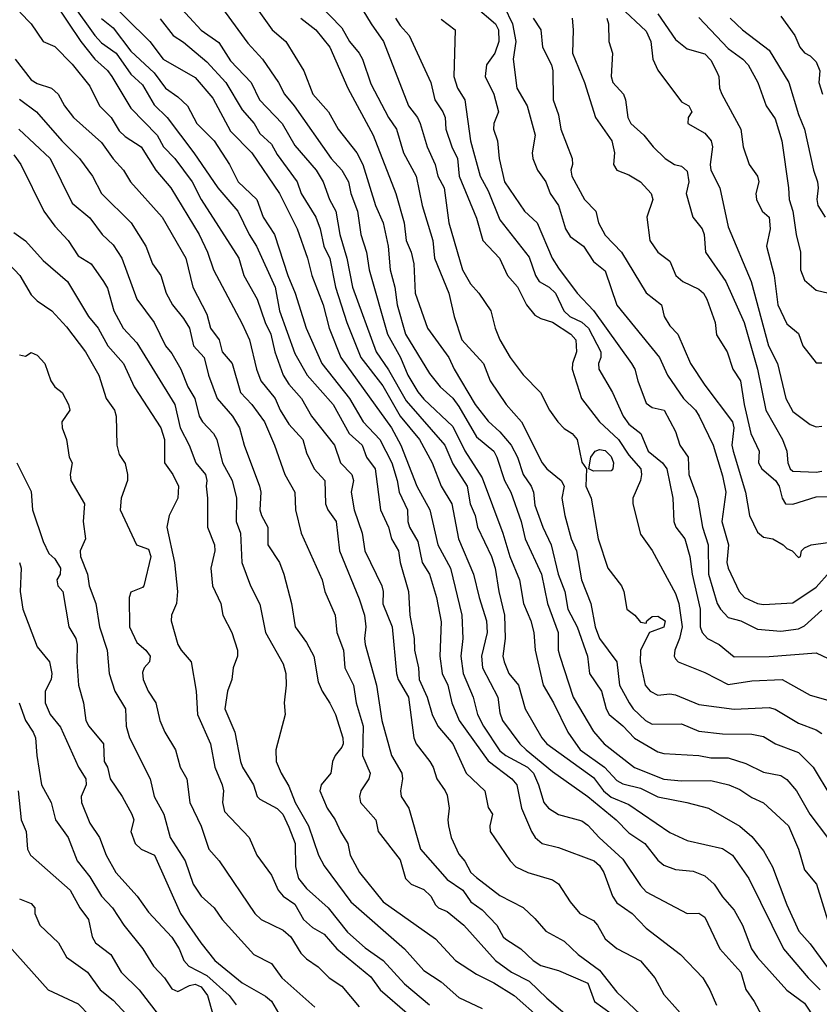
# Model space of a CAD drawing. Header units: metres. Extents: x -46681 to -43747, y -240911 to -237677.
# Tile 52 of 256: x -46558 to -46489, y -240204 to -240120. Entities that reach past the tile are written whole.
import ezdxf

# ---------------------------------------------------------------- set-up
doc = ezdxf.new("R2010")
doc.units = ezdxf.units.M
doc.layers.add('CONTOUR_INDEX', color=1, linetype='Continuous')
doc.layers.add('CONTOUR_INTER', color=3, linetype='Continuous')

msp = doc.modelspace()

# ---------------------------------------------------------------- linework, layer by layer
at = {"layer": 'CONTOUR_INDEX'}
for points, elevation in [([(-46550.595, -240117.924), (-46546.467, -240122.02), (-46545.341, -240123.52), (-46542.595, -240125.086), (-46541.095, -240126.864), (-46539.595, -240129.69), (-46537.766, -240131.52), (-46535.407, -240135.02), (-46533.895, -240138.02), (-46533.016, -240140.52), (-46532.655, -240142.02), (-46531.689, -240144.52), (-46531.155, -240146.52), (-46530.163, -240149.02), (-46525.846, -240155.02), (-46525.049, -240156.52), (-46523.667, -240160.02), (-46522.583, -240162.02), (-46521.877, -240165.02), (-46520.811, -240167.02), (-46519.831, -240171.02), (-46519.763, -240173.02), (-46519.932, -240174.52), (-46519.717, -240176.02), (-46518.873, -240178.02), (-46518.503, -240179.52), (-46517.995, -240180.52), (-46516.595, -240182.629), (-46516.095, -240183.03), (-46514.229, -240184.02), (-46513.734, -240184.52), (-46513.283, -240185.52), (-46512.849, -240187.02), (-46512.453, -240187.52), (-46511.595, -240188.064), (-46509.595, -240188.592), (-46509.095, -240188.965), (-46508.123, -240190.02), (-46506.095, -240191.859), (-46504.595, -240194.121), (-46504.095, -240194.675), (-46500.595, -240196.502), (-46499.595, -240196.477), (-46499.095, -240196.827), (-46497.804, -240199.52), (-46496.013, -240201.52), (-46495.595, -240203.007), (-46494.894, -240204.02), (-46493.018, -240207.52)], 140), ([(-46518.687, -240119.02), (-46516.957, -240120.52), (-46516.709, -240121.02), (-46516.686, -240122.02), (-46517.03, -240123.02), (-46517.729, -240124.02), (-46517.86, -240125.02), (-46517.121, -240126.52), (-46516.697, -240128.02), (-46517.11, -240129.02), (-46517.143, -240129.52), (-46516.808, -240130.52), (-46516.642, -240132.02), (-46516.197, -240134.02), (-46514.478, -240136.52), (-46513.408, -240137.52), (-46512.131, -240140.52), (-46511.595, -240141.381), (-46510.006, -240143.52), (-46508.595, -240144.991), (-46505.342, -240149.52), (-46505.067, -240150.02), (-46504.826, -240151.02), (-46504.095, -240152.925), (-46503.595, -240153.277), (-46502.558, -240153.52), (-46501.595, -240155.338), (-46501.237, -240156.52), (-46500.525, -240157.52), (-46500.454, -240159.02), (-46499.718, -240161.02), (-46499.292, -240163.52), (-46498.801, -240165.02), (-46498.79, -240167.52), (-46498.036, -240170.02), (-46497.77, -240170.52), (-46497.095, -240171.236), (-46496.032, -240171.52), (-46494.595, -240172.219), (-46492.595, -240172.393), (-46491.095, -240172.196), (-46490.595, -240171.925), (-46489.095, -240170.606)], 130), ([(-46506.35, -240119.02), (-46504.095, -240121.149), (-46503.7, -240122.02), (-46503.543, -240123.52), (-46503.095, -240124.484), (-46501.095, -240127.165), (-46500.454, -240127.52), (-46500.211, -240128.02), (-46500.515, -240128.52), (-46500.534, -240129.02), (-46499.095, -240129.848), (-46498.548, -240130.52), (-46498.433, -240131.02), (-46498.628, -240132.52), (-46498.568, -240133.02), (-46497.813, -240134.52), (-46497.095, -240137.843), (-46495.13, -240142.52), (-46493.664, -240148.02), (-46492.903, -240149.52), (-46492.166, -240152.52), (-46491.595, -240153.625), (-46490.095, -240154.746), (-46489.595, -240154.941), (-46489.095, -240154.89)], 125), ([(-46533.588, -240120.02), (-46532.312, -240121.02), (-46531.12, -240122.52), (-46529.566, -240126.02), (-46527.416, -240130.02), (-46525.478, -240135.02), (-46524.77, -240137.52), (-46524.593, -240139.02), (-46524.177, -240140.02), (-46523.941, -240141.02), (-46523.813, -240143.52), (-46522.768, -240146.52), (-46520.954, -240149.02), (-46520.496, -240150.02), (-46518.689, -240153.02), (-46517.595, -240154.468), (-46516.595, -240155.364), (-46515.628, -240156.52), (-46515.074, -240157.52), (-46514.614, -240159.02), (-46513.909, -240160.02), (-46513.717, -240160.52), (-46513.595, -240161.634), (-46512.936, -240163.52), (-46512.219, -240165.02), (-46511.605, -240167.52), (-46511.049, -240169.02), (-46510.779, -240170.52), (-46509.992, -240172.02), (-46509.099, -240174.52), (-46508.94, -240176.02), (-46507.908, -240177.52), (-46507.519, -240179.02), (-46507.274, -240179.52), (-46506.095, -240180.491), (-46505.095, -240181.546), (-46503.095, -240182.693), (-46502.595, -240182.857), (-46499.595, -240183.007), (-46498.595, -240183.218), (-46497.095, -240183.202), (-46495.595, -240183.692), (-46494.095, -240184.428), (-46492.595, -240184.726), (-46492.095, -240185.069), (-46491.271, -240186.02), (-46490.121, -240188.02), (-46488.619, -240190.02)], 135), ([(-46557.971, -240123.52), (-46556.595, -240125.289), (-46556.095, -240125.62), (-46554.877, -240126.02), (-46554.288, -240126.52), (-46553.77, -240127.52), (-46552.98, -240128.52), (-46550.595, -240130.638), (-46549.595, -240132.041), (-46548.717, -240133.02), (-46548.132, -240134.02), (-46545.417, -240137.02), (-46543.409, -240140.52), (-46542.816, -240143.02), (-46541.595, -240145.315), (-46541.288, -240146.52), (-46540.569, -240147.52), (-46540.298, -240148.52), (-46539.452, -240149.52), (-46538.726, -240152.02), (-46537.754, -240153.02), (-46536.688, -240154.52), (-46535.825, -240156.52), (-46534.944, -240159.02), (-46534.098, -240160.52), (-46534.033, -240162.02), (-46533.545, -240164.02), (-46531.777, -240168.02), (-46531.529, -240169.02), (-46530.666, -240171.02), (-46530.523, -240172.52), (-46529.93, -240174.02), (-46529.837, -240175.52), (-46529.097, -240177.02), (-46528.853, -240178.52), (-46528.258, -240180.52), (-46528.311, -240183.02), (-46527.678, -240184.52), (-46527.769, -240185.02), (-46528.45, -240186.02), (-46528.562, -240186.52), (-46528.496, -240187.02), (-46527.181, -240188.52), (-46526.987, -240189.52), (-46525.095, -240191.941), (-46524.655, -240193.52), (-46524.177, -240194.02), (-46523.095, -240194.456), (-46522.491, -240195.02), (-46522.095, -240195.779), (-46521.835, -240196.02), (-46521.095, -240196.356), (-46519.672, -240197.52), (-46516.96, -240200.52), (-46515.595, -240201.513), (-46514.095, -240202.285), (-46512.595, -240203.754), (-46509.095, -240206.733)], 145), ([(-46558.957, -240140.52), (-46557.58, -240142.02), (-46556.595, -240143.656), (-46556.095, -240144.182), (-46554.852, -240145.02), (-46553.595, -240146.405), (-46551.977, -240148.52), (-46550.84, -240150.52), (-46550.208, -240152.52), (-46549.493, -240153.52), (-46549.341, -240154.02), (-46549.292, -240156.52), (-46549.095, -240157.292), (-46548.595, -240158.075), (-46548.395, -240159.02), (-46548.389, -240159.52), (-46548.93, -240161.02), (-46549.014, -240162.02), (-46547.615, -240165.02), (-46546.595, -240165.391), (-46546.395, -240166.02), (-46546.983, -240168.52), (-46547.095, -240168.664), (-46548.095, -240169.063), (-46548.228, -240169.52), (-46548.198, -240172.02), (-46547.595, -240173.352), (-46546.818, -240174.02), (-46546.454, -240174.52), (-46546.497, -240175.02), (-46546.945, -240175.52), (-46547.095, -240175.928), (-46547.047, -240176.52), (-46546.612, -240177.52), (-46545.977, -240178.52), (-46545.616, -240180.02), (-46545.188, -240181.02), (-46544.298, -240182.52), (-46543.885, -240184.02), (-46543.309, -240185.02), (-46543.066, -240187.02), (-46542.095, -240189.065), (-46541.445, -240191.02), (-46540.559, -240192.02), (-46537.5, -240196.52), (-46536.967, -240197.02), (-46535.095, -240197.928), (-46534.445, -240198.52), (-46533.595, -240199.89), (-46533.095, -240200.388), (-46532.095, -240201.07), (-46531.179, -240202.02), (-46530.095, -240202.711), (-46528.595, -240204.477)], 150), ([(-46557.715, -240186.02), (-46557.454, -240188.52), (-46557.046, -240189.52), (-46556.912, -240191.02), (-46556.661, -240191.52), (-46553.287, -240194.52), (-46552.439, -240196.02), (-46551.703, -240197.02), (-46551.411, -240198.52), (-46551.118, -240199.02), (-46549.814, -240200.02), (-46548.924, -240201.52), (-46547.397, -240203.02), (-46545.478, -240205.52)], 155)]:
    msp.add_lwpolyline(points, dxfattribs=dict(at, elevation=elevation))
at = {"layer": 'CONTOUR_INTER'}
for points, elevation in [([(-46533.095, -240117.735), (-46530.095, -240120.843), (-46529.434, -240122.02), (-46528.595, -240123.018), (-46528.333, -240123.52), (-46527.595, -240125.637), (-46526.095, -240128.51), (-46525.421, -240129.52), (-46524.806, -240131.52), (-46523.735, -240133.52), (-46523.226, -240136.02), (-46522.312, -240139.02), (-46522.17, -240140.52), (-46520.963, -240143.52), (-46520.495, -240145.52), (-46519.828, -240147.52), (-46517.978, -240149.52), (-46517.414, -240151.02), (-46516.042, -240153.02), (-46514.735, -240154.52), (-46512.982, -240158.02), (-46512.58, -240158.52), (-46511.348, -240159.52), (-46511.117, -240160.02), (-46511.313, -240161.02), (-46511.052, -240162.52), (-46510.509, -240164.52), (-46510.052, -240165.52), (-46509.626, -240168.02), (-46508.816, -240170.02), (-46508.456, -240172.02), (-46508.088, -240173.02), (-46506.61, -240175.02), (-46506.383, -240177.02), (-46505.565, -240178.52), (-46505.223, -240179.02), (-46504.16, -240180.02), (-46503.595, -240180.337), (-46501.095, -240180.32), (-46499.595, -240180.924), (-46497.595, -240181.178), (-46495.095, -240181.18), (-46494.095, -240181.404), (-46493.064, -240182.02), (-46491.095, -240182.756), (-46489.846, -240184.02), (-46488.349, -240186.52)], 134), ([(-46554.595, -240118.713), (-46552.364, -240122.02), (-46551.162, -240123.52), (-46550.095, -240124.495), (-46549.715, -240125.02), (-46548.095, -240127.728), (-46545.858, -240130.02), (-46545.303, -240131.02), (-46544.333, -240132.02), (-46542.865, -240134.02), (-46542.095, -240135.533), (-46538.885, -240140.52), (-46538.442, -240142.02), (-46537.306, -240144.02), (-46536.639, -240146.02), (-46536.133, -240147.02), (-46535.798, -240148.52), (-46535.085, -240150.52), (-46534.595, -240151.298), (-46533.537, -240152.52), (-46532.68, -240154.02), (-46530.717, -240156.52), (-46530.209, -240158.02), (-46529.237, -240159.02), (-46529.075, -240159.52), (-46529.289, -240160.52), (-46529.041, -240162.02), (-46528.349, -240164.02), (-46528.117, -240165.52), (-46526.671, -240168.52), (-46526.559, -240169.02), (-46526.595, -240170.069), (-46525.774, -240172.02), (-46525.411, -240176.02), (-46525.28, -240176.52), (-46524.389, -240178.02), (-46523.942, -240181.52), (-46523.739, -240182.02), (-46522.562, -240183.52), (-46522.277, -240184.02), (-46521.983, -240185.02), (-46521.252, -240186.02), (-46521.095, -240186.418), (-46520.911, -240187.52), (-46521.045, -240188.52), (-46520.975, -240189.02), (-46520.762, -240190.02), (-46520.095, -240191.434), (-46519.595, -240192.046), (-46519.068, -240193.02), (-46518.595, -240193.43), (-46516.595, -240194.982), (-46514.595, -240196), (-46513.595, -240196.929), (-46512.663, -240198.02), (-46511.095, -240198.88), (-46509.908, -240200.02), (-46508.095, -240201.356), (-46506.595, -240203.244), (-46504.095, -240205.603)], 143), ([(-46553.095, -240118.804), (-46551.158, -240121.52), (-46550.595, -240122.13), (-46549.342, -240123.02), (-46548.095, -240124.824), (-46547.095, -240125.732), (-46546.095, -240127.431), (-46545, -240128.52), (-46542.711, -240131.52), (-46540.679, -240134.52), (-46538.956, -240136.52), (-46538.003, -240138.52), (-46537.377, -240139.52), (-46535.789, -240143.02), (-46535.394, -240145.02), (-46534.095, -240148.678), (-46533.049, -240150.52), (-46530.82, -240153.02), (-46529.469, -240155.52), (-46528.352, -240156.52), (-46527.984, -240157.52), (-46527.226, -240158.52), (-46526.784, -240162.02), (-46526.111, -240163.52), (-46525.846, -240164.52), (-46525.232, -240165.52), (-46525.111, -240166.52), (-46524.401, -240169.02), (-46524.29, -240171.02), (-46523.905, -240173.02), (-46523.87, -240174.02), (-46523.551, -240175.52), (-46523.477, -240176.52), (-46522.798, -240178.02), (-46522.363, -240179.52), (-46521.876, -240180.52), (-46520.595, -240182.014), (-46519.469, -240184.52), (-46517.863, -240186.02), (-46517.595, -240187.46), (-46517.222, -240188.02), (-46517.445, -240189.02), (-46517.407, -240189.52), (-46515.723, -240192.02), (-46515.243, -240192.52), (-46514.216, -240193.02), (-46512.095, -240193.624), (-46511.595, -240193.977), (-46510.595, -240195.513), (-46509.766, -240196.52), (-46508.595, -240197.124), (-46508.247, -240197.52), (-46507.595, -240198.685), (-46506.595, -240199.499), (-46504.595, -240200.558), (-46503.365, -240202.02), (-46502.595, -240203.427), (-46499.095, -240207.349)], 142), ([(-46544.095, -240118.88), (-46542.095, -240121.05), (-46540.595, -240122.097), (-46539.595, -240123.687), (-46537.823, -240125.52), (-46537.121, -240127.02), (-46535.189, -240129.02), (-46534.095, -240130.914), (-46532.264, -240133.02), (-46531.675, -240134.02), (-46531.129, -240135.52), (-46530.596, -240136.52), (-46530.258, -240138.52), (-46529.666, -240140.52), (-46529.183, -240143.02), (-46527.167, -240148.52), (-46526.095, -240150.077), (-46524.595, -240152.712), (-46521.304, -240156.52), (-46520.595, -240158.092), (-46519.371, -240160.02), (-46519.138, -240161.52), (-46518.703, -240162.52), (-46518.502, -240163.52), (-46517.297, -240166.02), (-46516.98, -240167.02), (-46516.671, -240169.02), (-46516.186, -240171.02), (-46516.149, -240173.02), (-46516.343, -240174.52), (-46516.231, -240175.02), (-46515.834, -240176.02), (-46514.999, -240177.02), (-46514.421, -240179.02), (-46512.997, -240181.52), (-46512.595, -240182.03), (-46508.595, -240184.9), (-46507.739, -240186.02), (-46507.095, -240186.564), (-46505.595, -240187.205), (-46502.095, -240189.597), (-46500.595, -240190.265), (-46497.595, -240190.959), (-46496.742, -240191.52), (-46495.334, -240193.52), (-46492.372, -240199.52), (-46490.259, -240202.02), (-46489.237, -240203.02)], 138), ([(-46540.595, -240118.776), (-46538.095, -240122.179), (-46536.849, -240123.52), (-46535.491, -240125.52), (-46534.983, -240126.52), (-46534.153, -240127.52), (-46530.999, -240132.02), (-46530.095, -240133.025), (-46529.512, -240134.02), (-46529.302, -240135.02), (-46528.736, -240136.52), (-46528.47, -240138.52), (-46527.972, -240140.02), (-46527.737, -240141.52), (-46526.178, -240147.02), (-46525.068, -240149.02), (-46524.439, -240150.52), (-46523.595, -240151.944), (-46523.095, -240152.569), (-46520.595, -240154.912), (-46519.595, -240156.978), (-46518.095, -240159.308), (-46516.337, -240164.02), (-46515.74, -240166.02), (-46514.916, -240168.02), (-46514.567, -240170.02), (-46513.957, -240171.52), (-46513.695, -240172.52), (-46513.57, -240174.02), (-46512.893, -240177.02), (-46512.003, -240178.52), (-46510.784, -240181.02), (-46509.731, -240182.52), (-46507.659, -240184.02), (-46506.595, -240185.15), (-46506.095, -240185.449), (-46504.595, -240185.806), (-46503.095, -240186.557), (-46500.642, -240187.02), (-46498.792, -240187.52), (-46496.095, -240189.046), (-46495.095, -240189.949), (-46494.095, -240191.171), (-46493.314, -240192.52), (-46492.095, -240195.783), (-46491.065, -240198.02), (-46490.095, -240199.097), (-46484.595, -240206.654)], 137), ([(-46537.595, -240118.836), (-46536.024, -240121.02), (-46534.862, -240122.02), (-46533.336, -240124.52), (-46532.548, -240126.52), (-46531.222, -240128.02), (-46530.409, -240129.52), (-46528.796, -240131.52), (-46528.292, -240132.52), (-46527.202, -240136.02), (-46526.554, -240137.52), (-46526.124, -240139.52), (-46525.965, -240141.52), (-46525.57, -240143.02), (-46525.371, -240144.52), (-46524.645, -240147.02), (-46522.595, -240150.388), (-46521.694, -240151.52), (-46520.595, -240152.49), (-46520.095, -240153.198), (-46518.595, -240155.794), (-46517.108, -240157.02), (-46516.839, -240157.52), (-46516.2, -240159.52), (-46515.66, -240160.52), (-46514.766, -240163.02), (-46514.445, -240164.52), (-46513.049, -240167.52), (-46512.536, -240170.02), (-46511.602, -240172.52), (-46511.602, -240174.02), (-46511.477, -240174.52), (-46510.343, -240178.02), (-46508.595, -240180.955), (-46507.678, -240182.02), (-46505.095, -240184.035), (-46502.595, -240185.03), (-46501.095, -240185.191), (-46498.595, -240185.156), (-46497.057, -240185.52), (-46496.095, -240185.931), (-46495.095, -240186.597), (-46494.095, -240187.069), (-46491.962, -240189.02), (-46491.106, -240191.02), (-46490.595, -240192.784), (-46489.548, -240194.02), (-46488.487, -240197.52)], 136), ([(-46528.595, -240118.829), (-46527.589, -240120.52), (-46526.513, -240122.02), (-46524.386, -240127.52), (-46523.624, -240128.52), (-46523.409, -240129.02), (-46522.797, -240131.02), (-46522.122, -240132.52), (-46521.889, -240133.52), (-46521.361, -240134.52), (-46520.962, -240137.52), (-46519.78, -240141.52), (-46519.095, -240142.713), (-46518.374, -240143.52), (-46517.376, -240145.02), (-46516.99, -240146.52), (-46516.595, -240147.497), (-46515.703, -240149.02), (-46514.595, -240150.507), (-46513.111, -240152.02), (-46512.353, -240153.52), (-46511.644, -240154.52), (-46511.095, -240155.08), (-46510.41, -240155.52), (-46509.981, -240156.02), (-46509.595, -240157.95), (-46509.208, -240158.52), (-46509.263, -240160.02), (-46508.785, -240161.02), (-46508.211, -240164.52), (-46507.372, -240167.02), (-46506.207, -240168.52), (-46506.01, -240169.02), (-46505.748, -240170.52), (-46505.062, -240171.02), (-46504.595, -240171.62), (-46504.095, -240171.713), (-46504.049, -240171.52), (-46503.595, -240171.136), (-46503.095, -240171.113), (-46502.488, -240171.52), (-46502.595, -240172.04), (-46503.816, -240172.52), (-46504.587, -240174.02), (-46504.602, -240175.02), (-46504.184, -240177.02), (-46503.762, -240177.52), (-46503.095, -240177.871), (-46502.095, -240177.75), (-46501.595, -240177.822), (-46499.595, -240178.649), (-46496.595, -240179.054), (-46493.595, -240178.906), (-46493.095, -240179.05), (-46491.095, -240180.264), (-46489.595, -240180.821), (-46489.095, -240181.147)], 133), ([(-46516.222, -240119.02), (-46515.504, -240120.52), (-46515.219, -240122.02), (-46515.447, -240123.52), (-46515.13, -240126.02), (-46514.266, -240127.52), (-46513.585, -240130.02), (-46513.845, -240131.52), (-46513.78, -240132.02), (-46513.374, -240133.02), (-46512.663, -240134.02), (-46512.31, -240135.02), (-46511.587, -240136.02), (-46511, -240138.02), (-46510.595, -240138.688), (-46509.443, -240139.52), (-46508.595, -240140.813), (-46507.595, -240141.624), (-46506.595, -240144.552), (-46502.961, -240149.02), (-46502.288, -240150.52), (-46500.906, -240152.52), (-46499.902, -240153.52), (-46499.576, -240154.02), (-46498.396, -240156.52), (-46497.595, -240159.118), (-46497.314, -240160.52), (-46497.637, -240163.02), (-46497.075, -240165.02), (-46497.209, -240166.52), (-46497.091, -240167.02), (-46496.157, -240169.02), (-46495.694, -240169.52), (-46494.595, -240170.028), (-46494.095, -240170.117), (-46491.595, -240169.978), (-46489.595, -240168.628), (-46487.244, -240166.02)], 129), ([(-46557.573, -240119.52), (-46556.595, -240120.52), (-46555.595, -240122.009), (-46554.595, -240122.463), (-46553.095, -240123.963), (-46551.595, -240125.84), (-46550.767, -240127.52), (-46549.769, -240128.52), (-46549.095, -240129.649), (-46548.595, -240130.137), (-46547.204, -240131.02), (-46545.977, -240133.02), (-46544.669, -240134.52), (-46542.27, -240138.52), (-46541.561, -240140.02), (-46541.041, -240141.52), (-46538.595, -240146.151), (-46537.966, -240147.52), (-46537.381, -240150.02), (-46536.992, -240151.02), (-46535.768, -240152.52), (-46535.345, -240153.52), (-46534.595, -240154.717), (-46533.422, -240156.02), (-46533.095, -240157.175), (-46532.45, -240158.52), (-46531.541, -240159.52), (-46531.48, -240161.52), (-46531.271, -240162.02), (-46530.567, -240163.02), (-46530.272, -240165.52), (-46528.595, -240169.643), (-46528.162, -240171.02), (-46528.022, -240172.02), (-46528.156, -240173.02), (-46528.092, -240173.52), (-46527.125, -240177.02), (-46526.669, -240180.02), (-46525.849, -240183.02), (-46524.95, -240184.52), (-46524.914, -240185.02), (-46525.089, -240186.02), (-46525.022, -240186.52), (-46524.358, -240187.52), (-46523.361, -240191.02), (-46521.095, -240193.62), (-46519.765, -240194.52), (-46519.069, -240195.52), (-46518.095, -240196.19), (-46516.846, -240197.52), (-46516.32, -240198.52), (-46516.095, -240198.71), (-46514.792, -240199.52), (-46513.746, -240200.52), (-46513.095, -240200.949), (-46511.595, -240201.379), (-46509.095, -240202.47), (-46508.509, -240204.02), (-46507.095, -240205.048)], 144), ([(-46550.595, -240120.072), (-46549.595, -240120.843), (-46548.095, -240122.863), (-46546.095, -240124.688), (-46545.133, -240126.02), (-46544.095, -240126.741), (-46543.261, -240127.52), (-46542.459, -240129.02), (-46540.981, -240130.52), (-46539.688, -240132.52), (-46538.93, -240134.02), (-46537.35, -240135.52), (-46536.791, -240137.02), (-46535.839, -240138.52), (-46534.697, -240142.02), (-46534.062, -240143.52), (-46533.137, -240146.52), (-46531.781, -240149.52), (-46529.428, -240152.52), (-46528.266, -240154.52), (-46526.839, -240156.02), (-46525.816, -240158.02), (-46525.351, -240159.52), (-46525.195, -240160.52), (-46524.468, -240162.02), (-46524.447, -240163.02), (-46524.312, -240163.52), (-46523.595, -240164.724), (-46523.224, -240166.52), (-46522.593, -240167.52), (-46522.008, -240169.52), (-46521.595, -240171.601), (-46521.706, -240174.52), (-46521.531, -240176.02), (-46521.032, -240177.02), (-46520.69, -240178.52), (-46520.077, -240180.02), (-46517.595, -240183.483), (-46515.578, -240185.02), (-46515.132, -240185.52), (-46514.759, -240187.52), (-46513.901, -240189.52), (-46513.565, -240190.02), (-46512.993, -240190.52), (-46511.595, -240190.871), (-46508.544, -240192.02), (-46508.095, -240192.423), (-46507.726, -240193.02), (-46506.969, -240195.02), (-46506.595, -240195.592), (-46505.294, -240196.52), (-46504.095, -240197.777), (-46501.18, -240200.02), (-46499.265, -240202.02), (-46498.67, -240203.02), (-46498.095, -240204.355)], 141), ([(-46545.595, -240120.099), (-46544.472, -240121.52), (-46543.595, -240122.093), (-46541.595, -240123.756), (-46539.983, -240125.52), (-46538.595, -240127.852), (-46537.563, -240129.02), (-46537.095, -240129.868), (-46536.095, -240130.792), (-46535.595, -240131.683), (-46533.883, -240134.02), (-46533.561, -240135.02), (-46532.303, -240137.02), (-46531.928, -240138.02), (-46531.613, -240139.52), (-46531.095, -240140.546), (-46530.62, -240143.02), (-46529.65, -240146.02), (-46528.457, -240149.02), (-46526.595, -240151.44), (-46525.096, -240154.02), (-46523.445, -240156.02), (-46522.366, -240158.02), (-46521.605, -240160.02), (-46520.705, -240161.52), (-46520.125, -240164.52), (-46518.839, -240167.52), (-46518.373, -240169.52), (-46517.727, -240171.52), (-46517.676, -240172.52), (-46518.174, -240174.52), (-46518.083, -240175.52), (-46516.76, -240178.02), (-46516.595, -240179.369), (-46516.363, -240180.02), (-46514.883, -240182.02), (-46514.346, -240182.52), (-46512.095, -240184.369), (-46509.095, -240186.506), (-46506.652, -240188.52), (-46505.595, -240189.631), (-46504.229, -240190.52), (-46503.095, -240191.957), (-46502.595, -240192.394), (-46501.595, -240192.753), (-46500.095, -240192.903), (-46499.095, -240193.297), (-46498.286, -240194.02), (-46497.595, -240195.076), (-46496.595, -240196.233), (-46495.889, -240197.52), (-46495.102, -240199.52), (-46494.595, -240200.28), (-46492.095, -240203.064), (-46490.595, -240204.179), (-46489.703, -240205.52)], 139), ([(-46525.496, -240120.02), (-46525.095, -240120.67), (-46524.328, -240121.52), (-46522.477, -240125.52), (-46522.147, -240127.02), (-46521.462, -240128.02), (-46521.261, -240128.52), (-46521.216, -240129.52), (-46520.693, -240131.02), (-46520.197, -240132.02), (-46520.08, -240133.52), (-46518.595, -240137.112), (-46518.046, -240139.02), (-46516.613, -240140.52), (-46515.935, -240142.02), (-46515.095, -240142.976), (-46514.31, -240144.52), (-46513.595, -240145.411), (-46513.095, -240145.697), (-46512.095, -240146.006), (-46510.546, -240147.02), (-46510.11, -240147.52), (-46510.043, -240148.52), (-46510.379, -240149.52), (-46510.408, -240150.02), (-46509.632, -240152.52), (-46508.09, -240154.52), (-46506.473, -240156.02), (-46505.595, -240157.367), (-46504.553, -240158.52), (-46504.487, -240159.02), (-46504.599, -240159.52), (-46505.239, -240161.02), (-46505.243, -240161.52), (-46504.595, -240164.097), (-46503.595, -240165.497), (-46501.595, -240169.18), (-46501.306, -240170.02), (-46501.034, -240172.02), (-46501.246, -240173.02), (-46501.652, -240174.02), (-46501.721, -240174.52), (-46501.595, -240174.753), (-46501.363, -240175.02), (-46499.095, -240175.915), (-46497.095, -240176.945), (-46495.095, -240176.63), (-46492.485, -240176.52), (-46490.095, -240177.873), (-46488.595, -240178.286)], 132), ([(-46521.595, -240120.129), (-46520.417, -240121.02), (-46520.527, -240125.02), (-46520.22, -240126.02), (-46519.591, -240127.02), (-46519.092, -240130.52), (-46518.276, -240133.52), (-46517.595, -240134.77), (-46516.595, -240137.249), (-46514.095, -240140.436), (-46513.56, -240142.02), (-46513.233, -240142.52), (-46512.389, -240143.02), (-46511.837, -240143.52), (-46511.126, -240145.02), (-46510.628, -240145.52), (-46509.595, -240146.008), (-46509.037, -240146.52), (-46507.968, -240148.52), (-46507.967, -240149.02), (-46508.168, -240149.52), (-46508.146, -240150.02), (-46506.987, -240152.02), (-46506.068, -240154.02), (-46505.595, -240154.723), (-46504.552, -240155.52), (-46503.937, -240157.02), (-46502.713, -240158.02), (-46502.336, -240158.52), (-46501.813, -240161.02), (-46501.732, -240163.02), (-46501.563, -240163.52), (-46500.793, -240164.52), (-46500.375, -240166.02), (-46500.181, -240167.52), (-46499.505, -240170.52), (-46499.485, -240172.02), (-46499.325, -240172.52), (-46498.859, -240173.02), (-46497.863, -240173.52), (-46496.595, -240174.601), (-46493.595, -240174.568), (-46489.595, -240174.237), (-46488.095, -240174.97)], 131), ([(-46513.742, -240120.02), (-46513.103, -240121.02), (-46512.95, -240122.52), (-46512.195, -240124.02), (-46512.083, -240124.52), (-46512.041, -240127.02), (-46511.595, -240128.3), (-46511.393, -240129.52), (-46510.433, -240132.02), (-46510.389, -240132.52), (-46510.521, -240133.02), (-46510.442, -240133.52), (-46509.365, -240135.52), (-46508.386, -240136.52), (-46508.172, -240137.52), (-46507.595, -240138.569), (-46506.217, -240140.02), (-46504.095, -240143.494), (-46502.8, -240144.52), (-46502.571, -240145.52), (-46502.095, -240146.314), (-46501.386, -240147.02), (-46500.319, -240149.52), (-46499.095, -240151.383), (-46496.727, -240154.52), (-46496.63, -240155.02), (-46496.786, -240156.52), (-46496.679, -240157.02), (-46495.626, -240160.52), (-46495.284, -240162.52), (-46494.595, -240163.951), (-46494.095, -240164.364), (-46493.279, -240164.52), (-46492.41, -240165.02), (-46492.095, -240165.324), (-46491.646, -240165.52), (-46491.095, -240166.109), (-46490.922, -240166.02), (-46490.841, -240165.52), (-46490.595, -240165.279), (-46490.004, -240165.02), (-46488.595, -240164.828)], 128), ([(-46510.422, -240120.02), (-46510.343, -240121.02), (-46510.391, -240123.02), (-46509.354, -240125.52), (-46508.43, -240128.52), (-46507.032, -240130.52), (-46506.795, -240131.52), (-46506.895, -240132.52), (-46506.603, -240133.02), (-46505.595, -240133.405), (-46504.594, -240134.02), (-46503.685, -240135.02), (-46503.521, -240135.52), (-46504.057, -240137.02), (-46503.8, -240139.02), (-46503.106, -240140.02), (-46502.095, -240140.778), (-46501.58, -240142.02), (-46500.974, -240142.52), (-46499.595, -240143.193), (-46499.221, -240143.52), (-46498.918, -240144.02), (-46498.224, -240146.02), (-46498.095, -240147.093), (-46497.176, -240148.52), (-46496.692, -240150.02), (-46496.039, -240151.02), (-46495.742, -240153.02), (-46495.169, -240155.52), (-46494.46, -240157.02), (-46494.515, -240158.02), (-46494.216, -240158.52), (-46493.06, -240159.52), (-46492.745, -240160.02), (-46492.503, -240161.02), (-46492.199, -240161.52), (-46491.595, -240161.54), (-46489.595, -240160.914), (-46488.595, -240160.881)], 127), ([(-46507.466, -240120.02), (-46507.317, -240120.52), (-46507.276, -240122.02), (-46506.987, -240123.02), (-46507.081, -240125.02), (-46506.958, -240125.52), (-46506.03, -240126.52), (-46505.853, -240127.02), (-46505.663, -240128.52), (-46505.403, -240129.02), (-46504.288, -240130.02), (-46503.509, -240131.02), (-46502.468, -240132.02), (-46501.678, -240132.52), (-46501.095, -240132.678), (-46500.595, -240133.095), (-46500.471, -240134.02), (-46500.685, -240135.02), (-46500.107, -240137.02), (-46499.327, -240138.02), (-46499.138, -240138.52), (-46499.027, -240140.02), (-46497.299, -240142.52), (-46495.725, -240146.02), (-46494.604, -240150.02), (-46493.886, -240153.52), (-46492.471, -240156.02), (-46492.094, -240157.02), (-46492.001, -240158.02), (-46491.818, -240158.52), (-46491.595, -240158.72), (-46489.595, -240158.808), (-46489.095, -240158.728)], 126), ([(-46503.095, -240119.655), (-46501.595, -240121.851), (-46500.595, -240122.649), (-46499.095, -240123.071), (-46498.595, -240123.616), (-46498.095, -240124.551), (-46497.901, -240125.02), (-46497.83, -240126.02), (-46497.643, -240126.52), (-46496.011, -240129.52), (-46495.813, -240131.02), (-46495.322, -240132.52), (-46494.602, -240133.52), (-46494.486, -240134.02), (-46494.753, -240135.02), (-46494.696, -240135.52), (-46494.197, -240136.52), (-46493.595, -240137.039), (-46493.521, -240138.02), (-46493.829, -240139.52), (-46493.172, -240142.02), (-46492.856, -240144.52), (-46492.095, -240146.153), (-46491.095, -240146.965), (-46490.72, -240148.02), (-46489.595, -240149.464), (-46489.095, -240149.465)], 124), ([(-46499.595, -240119.975), (-46497.095, -240122.61), (-46495.838, -240123.52), (-46495.401, -240124.02), (-46494.581, -240125.52), (-46493.867, -240127.52), (-46493.095, -240128.64), (-46492.516, -240130.52), (-46491.94, -240134.52), (-46491.908, -240135.52), (-46491.58, -240136.52), (-46491.298, -240138.52), (-46490.931, -240140.02), (-46490.922, -240141.52), (-46490.595, -240142.409), (-46489.595, -240143.274), (-46488.497, -240143.52)], 123), ([(-46496.935, -240120.02), (-46495.87, -240121.02), (-46493.595, -240122.751), (-46491.911, -240125.52), (-46491.095, -240128.264), (-46490.581, -240129.52), (-46489.83, -240133.02), (-46489.476, -240134.02), (-46489.405, -240134.52), (-46489.546, -240135.52), (-46489.45, -240136.02), (-46488.831, -240137.02)], 122), ([(-46492.595, -240119.859), (-46491.417, -240121.52), (-46490.991, -240122.52), (-46490.595, -240122.978), (-46490.095, -240123.249), (-46489.595, -240123.746), (-46489.286, -240124.52), (-46489.359, -240125.52), (-46489.04, -240126.52)], 121), ([(-46557.595, -240126.947), (-46556.159, -240128.02), (-46553.982, -240130.52), (-46552.478, -240132.02), (-46551.383, -240133.52), (-46550.592, -240135.02), (-46548.07, -240137.52), (-46546.803, -240139.52), (-46546.261, -240141.02), (-46545.548, -240142.02), (-46545.092, -240143.52), (-46544.547, -240144.52), (-46543.595, -240145.693), (-46543.098, -240146.52), (-46542.751, -240148.02), (-46541.827, -240149.02), (-46541.475, -240150.52), (-46540.727, -240152.52), (-46539.428, -240154.02), (-46538.833, -240155.02), (-46538.423, -240156.52), (-46537.116, -240160.02), (-46537.003, -240160.52), (-46537.08, -240162.02), (-46536.953, -240162.52), (-46536.414, -240163.52), (-46536.394, -240165.02), (-46535.402, -240166.52), (-46535.025, -240167.52), (-46534.373, -240170.02), (-46534.068, -240172.02), (-46533.095, -240173.351), (-46532.475, -240174.52), (-46532.095, -240176.719), (-46531.776, -240177.52), (-46531.095, -240178.547), (-46530.637, -240179.52), (-46529.994, -240181.52), (-46529.977, -240182.02), (-46530.095, -240182.307), (-46530.664, -240183.02), (-46530.891, -240183.52), (-46531.035, -240184.52), (-46531.84, -240185.52), (-46531.959, -240186.02), (-46531.349, -240187.52), (-46530.656, -240188.52), (-46530.206, -240189.52), (-46529.568, -240190.52), (-46529.371, -240191.52), (-46528.568, -240193.02), (-46526.542, -240195.52), (-46522.095, -240198.663), (-46520.366, -240200.52), (-46518.595, -240201.689), (-46517.095, -240202.435), (-46515.379, -240203.52), (-46513.124, -240205.52)], 146), ([(-46557.651, -240129.52), (-46554.974, -240132.02), (-46553.095, -240135.847), (-46551.595, -240137.082), (-46550.552, -240138.52), (-46549.595, -240139.406), (-46548.853, -240140.52), (-46547.584, -240144.02), (-46546.095, -240146.026), (-46545.125, -240148.02), (-46544.595, -240148.676), (-46543.823, -240150.02), (-46543.217, -240151.52), (-46542.622, -240152.52), (-46542.26, -240154.02), (-46541.991, -240154.52), (-46541.047, -240155.52), (-46540.764, -240156.02), (-46540.27, -240158.02), (-46539.432, -240159.52), (-46539.068, -240161.02), (-46539.118, -240163.02), (-46538.736, -240164.02), (-46538.629, -240166.52), (-46537.875, -240168.52), (-46537.095, -240170.095), (-46536.587, -240172.52), (-46535.095, -240175.179), (-46534.869, -240176.02), (-46534.826, -240177.02), (-46535.007, -240178.52), (-46534.912, -240179.52), (-46535.72, -240182.52), (-46535.695, -240183.52), (-46535.265, -240184.52), (-46534.595, -240185.634), (-46534.082, -240187.02), (-46532.936, -240189.02), (-46532.074, -240191.52), (-46531.595, -240192.442), (-46529.316, -240195.52), (-46524.73, -240199.52), (-46523.095, -240201.383), (-46521.595, -240202.336), (-46520.095, -240203.683), (-46518.095, -240204.637)], 147), ([(-46558.095, -240131.703), (-46557.498, -240132.52), (-46555.519, -240136.52), (-46554.595, -240137.785), (-46553.447, -240139.02), (-46552.595, -240140.327), (-46551.487, -240141.02), (-46550.424, -240142.52), (-46550.095, -240143.097), (-46549.559, -240145.02), (-46548.75, -240146.52), (-46547.595, -240147.774), (-46544.337, -240153.02), (-46543.89, -240155.02), (-46543.115, -240156.52), (-46542.542, -240158.02), (-46541.733, -240159.02), (-46541.605, -240159.52), (-46541.678, -240160.02), (-46541.553, -240161.02), (-46541.539, -240163.52), (-46540.944, -240165.02), (-46540.913, -240165.52), (-46541.274, -240167.02), (-46541.115, -240168.52), (-46540.42, -240170.02), (-46540.246, -240171.02), (-46539.462, -240172.52), (-46538.999, -240174.02), (-46538.979, -240174.52), (-46539.361, -240175.52), (-46539.476, -240176.52), (-46539.85, -240177.52), (-46540.063, -240179.02), (-46539.223, -240181.02), (-46538.747, -240183.52), (-46538.561, -240184.02), (-46537.637, -240185.52), (-46537.315, -240186.52), (-46537.095, -240186.753), (-46535.595, -240187.555), (-46535.131, -240188.02), (-46534.595, -240189.143), (-46534.078, -240190.52), (-46534.029, -240192.52), (-46533.792, -240193.52), (-46533.095, -240194.382), (-46531.242, -240196.02), (-46529.595, -240198.11), (-46528.095, -240199.439), (-46526.558, -240200.52), (-46524.734, -240202.52), (-46522.595, -240204.304)], 148), ([(-46558.095, -240138.344), (-46557.095, -240139.052), (-46555.595, -240140.717), (-46553.516, -240142.52), (-46551.717, -240145.52), (-46550.891, -240146.52), (-46550.048, -240148.02), (-46548.718, -240149.52), (-46547.801, -240151.52), (-46545.526, -240155.02), (-46545.221, -240156.02), (-46545.21, -240158.02), (-46544.5, -240159.02), (-46544.042, -240160.02), (-46544.084, -240161.02), (-46544.816, -240162.52), (-46545.011, -240163.52), (-46544.358, -240166.52), (-46544.11, -240169.02), (-46544.203, -240170.02), (-46544.616, -240171.02), (-46544.651, -240171.52), (-46544.08, -240173.52), (-46543.813, -240174.02), (-46542.95, -240175.02), (-46542.507, -240177.52), (-46542.414, -240179.52), (-46541.302, -240182.02), (-46540.926, -240184.02), (-46540.298, -240185.52), (-46540.2, -240186.02), (-46540.277, -240187.02), (-46540.095, -240187.8), (-46538.009, -240190.02), (-46537.344, -240191.52), (-46536.095, -240193.226), (-46535.509, -240194.52), (-46535.096, -240195.02), (-46534.095, -240195.726), (-46533.35, -240197.02), (-46532.595, -240197.695), (-46531.595, -240198.268), (-46530.501, -240199.52), (-46527.595, -240201.918), (-46526.821, -240203.02), (-46524.494, -240205.02)], 149), ([(-46557.595, -240148.782), (-46557.095, -240148.916), (-46556.595, -240148.577), (-46556.095, -240148.818), (-46555.437, -240149.52), (-46554.935, -240151.02), (-46554.596, -240151.52), (-46553.963, -240152.02), (-46553.418, -240153.02), (-46553.311, -240153.52), (-46553.994, -240154.52), (-46553.966, -240155.02), (-46553.578, -240156.02), (-46553.367, -240157.52), (-46553.098, -240158.02), (-46553.27, -240159.02), (-46553.214, -240159.52), (-46552.044, -240161.52), (-46552.168, -240163.02), (-46551.969, -240164.52), (-46552.419, -240165.52), (-46552.397, -240166.02), (-46551.788, -240167.52), (-46551.658, -240168.52), (-46551.084, -240170.02), (-46550.776, -240172.02), (-46550.115, -240174.02), (-46549.961, -240176.02), (-46549.47, -240177.52), (-46548.55, -240179.02), (-46548.499, -240180.52), (-46548.223, -240181.52), (-46546.44, -240185.02), (-46546.101, -240186.52), (-46545.28, -240188.02), (-46544.74, -240190.02), (-46543.447, -240192.02), (-46542.785, -240194.02), (-46542.095, -240195.031), (-46540.99, -240196.02), (-46540.295, -240197.02), (-46537.595, -240200.008), (-46536.095, -240200.797), (-46535.213, -240202.02), (-46532.397, -240204.52)], 151), ([(-46508.46, -240157.02), (-46508.095, -240156.874), (-46507.595, -240156.967), (-46507.095, -240157.48), (-46506.897, -240158.02), (-46506.935, -240158.52), (-46507.095, -240158.688), (-46508.595, -240158.717), (-46509.003, -240158.52), (-46508.815, -240157.52), (-46508.46, -240157.02)], 133), ([(-46557.836, -240158.02), (-46556.595, -240160.478), (-46556.501, -240162.02), (-46555.595, -240164.74), (-46555.095, -240165.769), (-46554.595, -240166.203), (-46554.093, -240167.02), (-46554.133, -240167.52), (-46554.421, -240168.02), (-46554.317, -240168.52), (-46553.911, -240169.02), (-46553.39, -240172.02), (-46552.801, -240173.02), (-46552.67, -240173.52), (-46552.707, -240175.02), (-46552.56, -240177.02), (-46552.143, -240178.52), (-46551.951, -240180.02), (-46551.681, -240180.52), (-46550.439, -240182.02), (-46550.366, -240183.52), (-46550.091, -240184.02), (-46549.854, -240185.02), (-46548.829, -240186.52), (-46548.01, -240188.02), (-46547.827, -240188.52), (-46548.11, -240189.52), (-46547.737, -240190.52), (-46547.206, -240191.02), (-46546.081, -240191.52), (-46543.86, -240196.52), (-46542.126, -240199.02), (-46540.916, -240200.52), (-46538.595, -240202.447), (-46536.595, -240203.567), (-46536.095, -240203.994), (-46535.499, -240205.02)], 152), ([(-46557.594, -240166.52), (-46557.461, -240167.02), (-46557.544, -240169.02), (-46557.321, -240170.52), (-46556.095, -240173.742), (-46555.051, -240175.02), (-46554.843, -240176.02), (-46554.891, -240176.52), (-46555.406, -240177.52), (-46555.406, -240178.52), (-46554.976, -240179.52), (-46554.095, -240180.588), (-46552.56, -240184.02), (-46551.927, -240185.02), (-46551.92, -240185.52), (-46552.35, -240186.52), (-46552.312, -240187.02), (-46551.595, -240188.796), (-46550.781, -240190.02), (-46550.201, -240191.52), (-46549.365, -240193.02), (-46547.562, -240195.02), (-46546.595, -240196.409), (-46544.595, -240198.543), (-46543.978, -240199.52), (-46543.582, -240200.52), (-46543.143, -240201.02), (-46541.595, -240201.82), (-46539.708, -240203.52), (-46539.095, -240204.312)], 153), ([(-46557.621, -240178.52), (-46557.098, -240180.02), (-46556.422, -240181.02), (-46556.225, -240181.52), (-46556.118, -240183.02), (-46555.715, -240185.52), (-46554.908, -240187.02), (-46554.54, -240188.52), (-46553.456, -240190.02), (-46552.675, -240192.02), (-46551.595, -240193.38), (-46550.595, -240195.021), (-46549.658, -240196.02), (-46548.703, -240197.52), (-46547.077, -240199.52), (-46546.173, -240201.02), (-46545.236, -240202.02), (-46544.595, -240202.955), (-46544.095, -240203.188), (-46543.095, -240202.665), (-46542.595, -240202.55), (-46542.095, -240202.788), (-46541.564, -240203.52), (-46541.112, -240205.02)], 154), ([(-46557.595, -240195.266), (-46556.595, -240195.669), (-46556.291, -240196.02), (-46556.282, -240196.52), (-46555.857, -240197.52), (-46554.265, -240199.02), (-46553.595, -240200.252), (-46551.785, -240201.52), (-46550.728, -240203.02), (-46549.595, -240203.92), (-46548.095, -240205.543)], 156), ([(-46559.189, -240198.52), (-46555.152, -240203.02), (-46552.595, -240204.232), (-46550.595, -240206.272)], 157)]:
    msp.add_lwpolyline(points, dxfattribs=dict(at, elevation=elevation))

doc.saveas('drawing.dxf')
